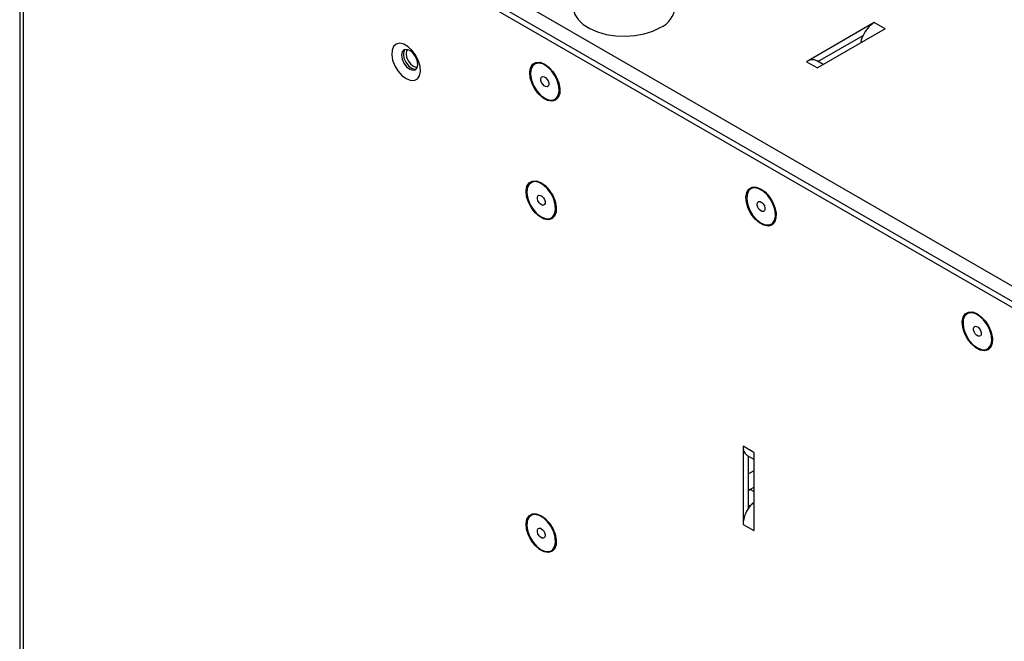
# Model space of a CAD drawing. Header units: millimetres. Extents: x -415 to 5, y -292 to 5.
# Tile 44 of 72: x -116 to -77, y -135 to -111. Entities that reach past the tile are written whole.
import ezdxf

# ---------------------------------------------------------------- set-up
doc = ezdxf.new("R2010")
doc.units = ezdxf.units.MM
doc.header["$MEASUREMENT"] = 0
doc.layers.add('实线', color=2, linetype='Continuous', lineweight=25)

msp = doc.modelspace()

# ---------------------------------------------------------------- linework, layer by layer
at = {"layer": '实线', "color": 7, "linetype": 'Continuous', "lineweight": 25}
for p, q in [((-115.6032, -99.2853), (-115.6032, -194.0009)), ((-115.4722, -99.4648), (-115.4722, -194.1835)), ((-76.5068, -121.959), (-115.4722, -99.4648)), ((-76.2947, -121.8365), (-112.1116, -101.1599)), ((-95.8853, -109.9169), (-76.1571, -121.3058)), ((-82.0735, -110.6791), (-84.7325, -112.2141)), ((-81.6493, -110.9241), (-82.0735, -110.6791)), ((-81.6493, -110.9241), (-84.3082, -112.459)), ((-84.286, -112.2013), (-82.5151, -111.179)), ((-82.6051, -111.4158), (-82.5531, -111.4458)), ((-84.7325, -112.2141), (-84.3082, -112.459)), ((-84.0739, -112.3238), (-84.3325, -112.1745)), ((-86.7971, -127.548), (-87.2214, -127.303)), ((-87.2214, -127.303), (-87.2214, -130.3735)), ((-87.0557, -127.6693), (-86.7971, -127.8186)), ((-87.0093, -129.7411), (-87.0093, -127.6961)), ((-86.7971, -127.548), (-86.7971, -130.6184)), ((-86.7971, -128.2678), (-87.0093, -128.3903)), ((-86.9422, -129.0046), (-87.0093, -129.0434)), ((-86.7971, -129.0842), (-86.9386, -129.0025)), ((-86.7971, -128.9209), (-86.9385, -129.0026)), ((-86.9447, -129.6522), (-87.0093, -129.6149)), ((-86.7971, -129.5748), (-86.8492, -129.5448)), ((-87.2214, -130.3735), (-86.7971, -130.6184))]:
    msp.add_line(p, q, dxfattribs=at)
at = {"layer": '实线', "color": 7, "linetype": 'Continuous', "lineweight": 25, "flags": 128}
for points in [[(-93.8883, -110.0587), (-93.8832, -110.1411), (-93.8201, -110.3576), (-93.6873, -110.5632), (-93.4894, -110.7506), (-93.2336, -110.9131), (-92.9292, -111.0446), (-92.5872, -111.1405), (-92.22, -111.1973), (-91.8407, -111.213), (-91.4632, -111.1869), (-91.101, -111.1201), (-90.7673, -111.0149), (-90.4741, -110.8751)], [(-100.4443, -112.8761), (-100.2776, -112.9434), (-100.1256, -112.9466), (-100.002, -112.8855), (-99.9177, -112.7656), (-99.8802, -112.5974), (-99.8928, -112.3959), (-99.9544, -112.1791), (-100.0595, -111.9662), (-100.1988, -111.7761), (-100.36, -111.6256), (-100.5286, -111.5283), (-100.6897, -111.4927), (-100.8291, -111.5219), (-100.9342, -111.6135), (-100.9958, -111.7592), (-101.0084, -111.9461), (-100.9709, -112.1576), (-100.8866, -112.3749), (-100.763, -112.5787), (-100.611, -112.7509), (-100.4443, -112.8761)], [(-100.3014, -112.5079), (-100.1796, -112.5502), (-100.0764, -112.5301), (-100.0074, -112.4507), (-99.9832, -112.3241), (-100.0074, -112.1695), (-100.0764, -112.0105), (-100.1796, -111.8712), (-100.3014, -111.773), (-100.4232, -111.7307), (-100.5264, -111.7507), (-100.5954, -111.8301), (-100.6196, -111.9567), (-100.5954, -112.1113), (-100.5264, -112.2704), (-100.4232, -112.4096), (-100.3014, -112.5079)], [(-100.4891, -111.7354), (-100.5261, -111.7901), (-100.5504, -111.9168), (-100.5261, -112.0714), (-100.4572, -112.2304), (-100.3539, -112.3696), (-100.2322, -112.4679), (-100.1104, -112.5102), (-100.0445, -112.5055)], [(-100.3909, -111.7362), (-100.4228, -111.7838), (-100.4443, -111.8963), (-100.4228, -112.0338), (-100.3614, -112.1751), (-100.2697, -112.2989), (-100.1614, -112.3862)], [(-100.0557, -112.0488), (-100.0786, -112.0118), (-100.0992, -111.9735)], [(-100.0557, -112.0488), (-100.0786, -112.0118), (-100.0992, -111.9735)], [(-100.1614, -112.3862), (-100.0532, -112.4239), (-99.9961, -112.4201)], [(-94.4159, -113.4625), (-94.4744, -113.6217), (-94.5795, -113.7256), (-94.722, -113.7647), (-94.8891, -113.7358), (-95.066, -113.6413), (-95.237, -113.4897), (-95.387, -113.2944), (-95.5025, -113.0728), (-95.5733, -112.8445), (-95.5931, -112.6299), (-95.5602, -112.448), (-95.4775, -112.315), (-95.3523, -112.2426), (-95.1958, -112.2375), (-95.0218, -112.2999), (-94.8459, -112.4243), (-94.6836, -112.5997), (-94.5494, -112.8106), (-94.4552, -113.038), (-94.4093, -113.262), (-94.4159, -113.4625)], [(-94.9996, -113.6513), (-94.8328, -113.7186), (-94.6809, -113.7218), (-94.5573, -113.6607), (-94.473, -113.5408), (-94.4355, -113.3726), (-94.4481, -113.1711), (-94.5097, -112.9543), (-94.6148, -112.7414), (-94.7541, -112.5513), (-94.9153, -112.4008), (-95.0839, -112.3035), (-95.245, -112.2679), (-95.3843, -112.2971), (-95.4895, -112.3887), (-95.5511, -112.5344), (-95.5637, -112.7213), (-95.5261, -112.9328), (-95.4418, -113.1501), (-95.3182, -113.3539), (-95.1663, -113.5261), (-94.9996, -113.6513)], [(-94.8481, -113.1186), (-94.8706, -113.1701), (-94.9127, -113.1953), (-94.9681, -113.1905), (-95.0282, -113.1565), (-95.084, -113.0983), (-95.1269, -113.0249), (-95.1505, -112.9474), (-95.151, -112.8776), (-95.1285, -112.8262), (-95.0864, -112.8009), (-95.0311, -112.8057), (-94.9709, -112.8397), (-94.9151, -112.8979), (-94.8722, -112.9713), (-94.8487, -113.0489), (-94.8481, -113.1186)], [(-94.5574, -118.1168), (-94.6158, -118.276), (-94.721, -118.3799), (-94.8634, -118.419), (-95.0305, -118.3901), (-95.2074, -118.2956), (-95.3785, -118.144), (-95.5284, -117.9487), (-95.6439, -117.7271), (-95.7147, -117.4988), (-95.7345, -117.2842), (-95.7016, -117.1023), (-95.6189, -116.9693), (-95.4937, -116.8969), (-95.3372, -116.8917), (-95.1632, -116.9541), (-94.9873, -117.0786), (-94.825, -117.254), (-94.6908, -117.4648), (-94.5966, -117.6923), (-94.5508, -117.9163), (-94.5574, -118.1168)], [(-95.141, -118.3056), (-94.9743, -118.3729), (-94.8223, -118.3761), (-94.6987, -118.315), (-94.6144, -118.1951), (-94.5769, -118.0269), (-94.5895, -117.8254), (-94.6511, -117.6086), (-94.7562, -117.3957), (-94.8955, -117.2056), (-95.0567, -117.0551), (-95.2253, -116.9578), (-95.3864, -116.9222), (-95.5258, -116.9514), (-95.6309, -117.043), (-95.6925, -117.1887), (-95.7051, -117.3756), (-95.6676, -117.5871), (-95.5833, -117.8044), (-95.4597, -118.0082), (-95.3077, -118.1804), (-95.141, -118.3056)], [(-85.9307, -118.3609), (-85.9891, -118.5202), (-86.0943, -118.624), (-86.2367, -118.6632), (-86.4038, -118.6343), (-86.5807, -118.5398), (-86.7518, -118.3882), (-86.9017, -118.1928), (-87.0172, -117.9712), (-87.088, -117.7429), (-87.1078, -117.5283), (-87.0749, -117.3464), (-86.9922, -117.2134), (-86.867, -117.1411), (-86.7105, -117.1359), (-86.5365, -117.1983), (-86.3606, -117.3227), (-86.1983, -117.4982), (-86.0641, -117.709), (-85.9699, -117.9365), (-85.9241, -118.1604), (-85.9307, -118.3609)], [(-86.5143, -118.5498), (-86.3475, -118.617), (-86.1956, -118.6202), (-86.072, -118.5592), (-85.9877, -118.4392), (-85.9502, -118.271), (-85.9628, -118.0696), (-86.0244, -117.8528), (-86.1295, -117.6398), (-86.2688, -117.4497), (-86.43, -117.2993), (-86.5986, -117.202), (-86.7597, -117.1663), (-86.8991, -117.1956), (-87.0042, -117.2871), (-87.0658, -117.4328), (-87.0784, -117.6197), (-87.0409, -117.8312), (-86.9566, -118.0485), (-86.8329, -118.2523), (-86.681, -118.4245), (-86.5143, -118.5498)], [(-94.9895, -117.7729), (-95.012, -117.8244), (-95.0541, -117.8496), (-95.1095, -117.8448), (-95.1696, -117.8108), (-95.2254, -117.7526), (-95.2683, -117.6792), (-95.2919, -117.6017), (-95.2925, -117.5319), (-95.27, -117.4805), (-95.2278, -117.4552), (-95.1725, -117.46), (-95.1123, -117.494), (-95.0566, -117.5522), (-95.0136, -117.6256), (-94.9901, -117.7031), (-94.9895, -117.7729)], [(-86.3628, -118.0171), (-86.3853, -118.0685), (-86.4274, -118.0938), (-86.4828, -118.089), (-86.5429, -118.0549), (-86.5987, -117.9968), (-86.6416, -117.9233), (-86.6652, -117.8458), (-86.6658, -117.776), (-86.6433, -117.7246), (-86.6011, -117.6994), (-86.5458, -117.7041), (-86.4856, -117.7382), (-86.4299, -117.7964), (-86.3869, -117.8698), (-86.3634, -117.9473), (-86.3628, -118.0171)], [(-77.4454, -123.2594), (-77.5038, -123.4186), (-77.609, -123.5225), (-77.7514, -123.5616), (-77.9185, -123.5327), (-78.0955, -123.4382), (-78.2665, -123.2866), (-78.4164, -123.0913), (-78.5319, -122.8697), (-78.6027, -122.6414), (-78.6226, -122.4268), (-78.5897, -122.2449), (-78.5069, -122.1119), (-78.3818, -122.0395), (-78.2252, -122.0343), (-78.0513, -122.0967), (-77.8753, -122.2212), (-77.713, -122.3966), (-77.5788, -122.6074), (-77.4846, -122.8349), (-77.4388, -123.0589), (-77.4454, -123.2594)], [(-78.029, -123.4482), (-77.8623, -123.5155), (-77.7103, -123.5187), (-77.5867, -123.4576), (-77.5024, -123.3377), (-77.4649, -123.1695), (-77.4775, -122.968), (-77.5391, -122.7512), (-77.6442, -122.5383), (-77.7836, -122.3482), (-77.9447, -122.1977), (-78.1133, -122.1004), (-78.2744, -122.0648), (-78.4138, -122.094), (-78.5189, -122.1856), (-78.5805, -122.3313), (-78.5931, -122.5182), (-78.5556, -122.7297), (-78.4713, -122.947), (-78.3477, -123.1508), (-78.1957, -123.323), (-78.029, -123.4482)], [(-77.8775, -122.9155), (-77.9, -122.967), (-77.9422, -122.9922), (-77.9975, -122.9874), (-78.0577, -122.9534), (-78.1134, -122.8952), (-78.1564, -122.8218), (-78.1799, -122.7443), (-78.1805, -122.6745), (-78.158, -122.6231), (-78.1159, -122.5978), (-78.0605, -122.6026), (-78.0004, -122.6366), (-77.9446, -122.6948), (-77.9016, -122.7682), (-77.8781, -122.8457), (-77.8775, -122.9155)], [(-86.9386, -129.0025), (-86.9937, -129.0407), (-87.0093, -129.0537)], [(-94.5574, -131.1814), (-94.6158, -131.3407), (-94.721, -131.4445), (-94.8634, -131.4837), (-95.0305, -131.4548), (-95.2074, -131.3603), (-95.3785, -131.2087), (-95.5284, -131.0133), (-95.6439, -130.7917), (-95.7147, -130.5634), (-95.7345, -130.3488), (-95.7016, -130.1669), (-95.6189, -130.0339), (-95.4937, -129.9616), (-95.3372, -129.9564), (-95.1632, -130.0188), (-94.9873, -130.1432), (-94.825, -130.3187), (-94.6908, -130.5295), (-94.5966, -130.757), (-94.5508, -130.9809), (-94.5574, -131.1814)], [(-95.141, -131.3703), (-94.9743, -131.4375), (-94.8223, -131.4407), (-94.6987, -131.3797), (-94.6144, -131.2597), (-94.5769, -131.0915), (-94.5895, -130.8901), (-94.6511, -130.6733), (-94.7562, -130.4603), (-94.8955, -130.2702), (-95.0567, -130.1198), (-95.2253, -130.0225), (-95.3864, -129.9868), (-95.5258, -130.0161), (-95.6309, -130.1076), (-95.6925, -130.2533), (-95.7051, -130.4402), (-95.6676, -130.6517), (-95.5833, -130.869), (-95.4597, -131.0728), (-95.3077, -131.245), (-95.141, -131.3703)], [(-94.9895, -130.8376), (-95.012, -130.889), (-95.0541, -130.9143), (-95.1095, -130.9095), (-95.1696, -130.8754), (-95.2254, -130.8173), (-95.2683, -130.7438), (-95.2919, -130.6663), (-95.2925, -130.5965), (-95.27, -130.5451), (-95.2278, -130.5199), (-95.1725, -130.5246), (-95.1123, -130.5587), (-95.0566, -130.6169), (-95.0136, -130.6903), (-94.9901, -130.7678), (-94.9895, -130.8376)]]:
    msp.add_lwpolyline(points, dxfattribs=at)
at = {"layer": '实线', "color": 7, "linetype": 'Continuous', "lineweight": 25}
for centre, radius, start, end in [((-90.8497, -109.9873), 0.9641, 292.93118, 355.74868), ((-81.4378, -111.6857), 1.1905, 122.27561, 154.81103), ((-81.37, -111.7496), 1.2794, 153.51187, 164.87482), ((-84.4992, -112.5308), 0.3933, 64.93093, 126.37953), ((-86.8304, -127.3468), 0.3934, 173.61687, 235.07095), ((-86.0317, -130.4208), 1.1907, 145.18974, 177.72276), ((-85.9426, -130.4474), 1.2793, 135.12457, 146.48819)]:
    msp.add_arc(centre, radius, start, end, dxfattribs=at)

doc.saveas('drawing.dxf')
